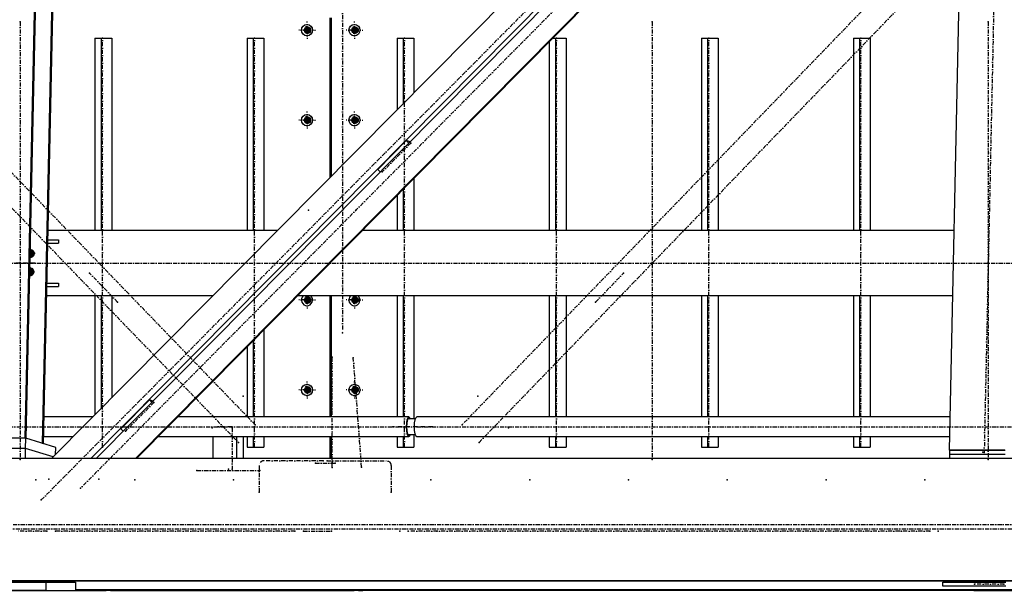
# Model space of a CAD drawing. Header units: millimetres. Extents: x 5305 to 84145, y 9066 to 76599.
# Tile 135 of 158: x 63197 to 65602, y 13103 to 14498. Entities that reach past the tile are written whole.
import ezdxf

# ---------------------------------------------------------------- set-up
doc = ezdxf.new("R2010")
doc.units = ezdxf.units.MM
doc.linetypes.add('STRICHPUNKT2', pattern=[18.5, 10, -4, 0.5, -4])
for name, color, linetype in [('01', 1, 'Continuous'), ('Kante-Höft', 7, 'Continuous'), ('Mitte-Höft', 1, 'Continuous')]:
    doc.layers.add(name, color=color, linetype=linetype)

# ---------------------------------------------------------------- blocks, each defined once
blk = doc.blocks.new('Stahlbau DS')
at = {"layer": 'Kante-Höft'}
for p, q in [((55921.7, -2257.2), (56018.7, 2281.3)), ((53664.2, -2227.3), (53759.9, 2251.4)), ((53666.6, -2228.1), (53762.4, 2250.7)), ((53706.4, -2240.4), (53802.1, 2238.3)), ((53708.9, -2241.2), (53804.6, 2237.5)), ((55954.7, -27.5), (53728.4, -2277.2)), ((55967.5, -111), (53823.9, -2277.2)), ((55967.2, -125.1), (53837.6, -2277.2)), ((55965.1, -223.8), (53933.1, -2277.2)), ((55965.1, -226.3), (53935.5, -2277.2)), ((54408.4, -1199.7), (54408.4, -1590.1)), ((54409.9, -1588.5), (54409.9, -1199.7)), ((54412.2, -1586.2), (54412.2, -1199.7)), ((54352.1, -1229.7), (54349.8, -1220.7)), ((54352.1, -1220.7), (54352.1, -1238.7)), ((54357.8, -1224.6), (54357.8, -1234.9)), ((54357.9, -1234.8), (54357.9, -1224.7)), ((54358, -1224.8), (54358, -1234.7)), ((54467.9, -1229.7), (54465.6, -1220.7)), ((54467.4, -1233.3), (54467.4, -1226.1)), ((54467.9, -1220.7), (54467.9, -1238.7)), ((54473.6, -1224.6), (54473.6, -1234.9)), ((54473.8, -1224.8), (54473.8, -1234.7)), ((53834.4, -1249.7), (53834.4, -1719.7)), ((53834.4, -1249.7), (53849.3, -1249.7)), ((53849.3, -1249.7), (53849.3, -1719.7)), ((53849.3, -1249.7), (53875.3, -1249.7)), ((53875.3, -1249.7), (53875.3, -1719.7)), ((54205.9, -1249.7), (54205.9, -1719.7)), ((54205.9, -1249.7), (54220.8, -1249.7)), ((54220.8, -1249.7), (54220.8, -1719.7)), ((54220.8, -1249.7), (54246.8, -1249.7)), ((54246.8, -1249.7), (54246.8, -1719.7)), ((54352.1, -1229.7), (54341.1, -1229.7)), ((54343.4, -1229.7), (54360.8, -1229.7)), ((54352.1, -1229.7), (54349.8, -1238.7)), ((54350.6, -1229.7), (54360.2, -1229.7)), ((54350.6, -1229.7), (54360.2, -1229.7)), ((54351.9, -1229.7), (54360.2, -1229.7)), ((54352.1, -1229.7), (54358.4, -1229.7)), ((54467.9, -1229.7), (54456.9, -1229.7)), ((54459.2, -1229.7), (54476.6, -1229.7)), ((54467.9, -1229.7), (54465.6, -1238.7)), ((54466.4, -1229.7), (54476, -1229.7)), ((54466.4, -1229.7), (54476, -1229.7)), ((54467.7, -1229.7), (54476, -1229.7)), ((54467.9, -1229.7), (54474.3, -1229.7)), ((54572.6, -1249.7), (54572.6, -1424.1)), ((54572.6, -1249.7), (54587.5, -1249.7)), ((54587.5, -1249.7), (54587.5, -1409)), ((54587.5, -1249.7), (54613.6, -1249.7)), ((54613.6, -1249.7), (54613.6, -1382.7)), ((54952.3, -1249.7), (54959.1, -1249.7)), ((54959.1, -1249.7), (54959.1, -1719.7)), ((54959.1, -1249.7), (54985.1, -1249.7)), ((54985.1, -1249.7), (54985.1, -1719.7)), ((55315.7, -1249.7), (55315.7, -1719.7)), ((55315.7, -1249.7), (55330.6, -1249.7)), ((55330.6, -1249.7), (55330.6, -1719.7)), ((55330.6, -1249.7), (55356.6, -1249.7)), ((55356.6, -1249.7), (55356.6, -1719.7)), ((55687.2, -1249.7), (55687.2, -1719.7)), ((55687.2, -1249.7), (55702.1, -1249.7)), ((55702.1, -1249.7), (55702.1, -1719.7)), ((55702.1, -1249.7), (55728.1, -1249.7)), ((55728.1, -1249.7), (55728.1, -1719.7)), ((54944.1, -1257.9), (54944.1, -1719.7)), ((54352.1, -1449.7), (54349.8, -1440.7)), ((54352.1, -1440.7), (54352.1, -1458.7)), ((54467.9, -1449.7), (54465.6, -1440.7)), ((54467.9, -1440.7), (54467.9, -1458.7)), ((54352.1, -1449.7), (54341.1, -1449.7)), ((54343.4, -1449.7), (54360.8, -1449.7)), ((54352.1, -1449.7), (54349.8, -1458.7)), ((54350.6, -1449.7), (54360.2, -1449.7)), ((54350.6, -1449.7), (54360.2, -1449.7)), ((54351.9, -1449.7), (54360.2, -1449.7)), ((54352.1, -1449.7), (54358.4, -1449.7)), ((54357.8, -1444.6), (54357.8, -1454.9)), ((54357.9, -1454.8), (54357.9, -1444.7)), ((54358, -1444.8), (54358, -1454.7)), ((54467.9, -1449.7), (54456.9, -1449.7)), ((54459.2, -1449.7), (54476.6, -1449.7)), ((54467.9, -1449.7), (54465.6, -1458.7)), ((54466.4, -1449.7), (54476, -1449.7)), ((54466.4, -1449.7), (54476, -1449.7)), ((54467.4, -1453.3), (54467.4, -1446.1)), ((54467.7, -1449.7), (54476, -1449.7)), ((54467.9, -1449.7), (54474.3, -1449.7)), ((54473.6, -1444.6), (54473.6, -1454.9)), ((54473.8, -1444.8), (54473.8, -1454.7)), ((54525.1, -1570.4), (54594.8, -1499.9)), ((54604, -1502.7), (54594.8, -1499.9)), ((54594.8, -1499.9), (54600.7, -1506)), ((54525.1, -1570.4), (54530.9, -1576.5)), ((54613.6, -1592), (54613.6, -1719.7)), ((54572.6, -1633.4), (54572.6, -1719.7)), ((54587.5, -1618.3), (54587.5, -1719.7)), ((54280, -1719.7), (53720, -1719.7)), ((54280, -1719.7), (53720, -1719.7)), ((55933.2, -1719.7), (54487.1, -1719.7)), ((55933.2, -1719.7), (54487.1, -1719.7)), ((53719.3, -1750.7), (53745.6, -1750.7)), ((53719.5, -1742.7), (53745.6, -1742.7)), ((53745.6, -1742.7), (53745.6, -1750.7)), ((53676.1, -1787.7), (53676.6, -1763.7)), ((53687.7, -1775.6), (53676.3, -1775.6)), ((53683.3, -1777.8), (53676.3, -1775.7)), ((53688, -1775.7), (53676.3, -1775.7)), ((53686.2, -1777.8), (53676.3, -1777.8)), ((53677.2, -1768.7), (53676.9, -1768.6)), ((53677.2, -1768.7), (53682.8, -1768.7)), ((53682.9, -1783.1), (53683.2, -1769.1)), ((53675.2, -1832.5), (53675.7, -1808.6)), ((53685.2, -1822.6), (53675.3, -1822.6)), ((53682.4, -1822.7), (53675.4, -1820.5)), ((53687, -1820.5), (53675.4, -1820.5)), ((53686.7, -1820.5), (53675.4, -1820.5)), ((53676.2, -1813.6), (53676, -1813.5)), ((53676.2, -1813.6), (53681.8, -1813.6)), ((53679.4, -1812.8), (53679.4, -1812.8)), ((53682, -1828), (53682.3, -1813.9)), ((53717.2, -1848.7), (53745.6, -1848.7)), ((53745.6, -1848.7), (53745.6, -1856.7)), ((53717.1, -1856.7), (53745.6, -1856.7)), ((54121.7, -1879.7), (53716.6, -1879.7)), ((54121.7, -1879.7), (53716.6, -1879.7)), ((53834.4, -1879.7), (53834.4, -2170.1)), ((53849.3, -1879.7), (53849.3, -2155)), ((53875.3, -1879.7), (53875.3, -2128.7)), ((55929.7, -1879.7), (54328.8, -1879.7)), ((55929.7, -1879.7), (54328.8, -1879.7)), ((54352.1, -1889.7), (54341.1, -1889.7)), ((54343.4, -1889.7), (54360.8, -1889.7)), ((54352.1, -1889.7), (54349.8, -1880.7)), ((54352.1, -1889.7), (54349.8, -1898.7)), ((54350.6, -1889.7), (54360.2, -1889.7)), ((54350.6, -1889.7), (54360.2, -1889.7)), ((54351.9, -1889.7), (54360.2, -1889.7)), ((54352.1, -1880.7), (54352.1, -1898.7)), ((54352.1, -1889.7), (54358.4, -1889.7)), ((54357.8, -1884.6), (54357.8, -1894.9)), ((54357.9, -1894.8), (54357.9, -1884.7)), ((54358, -1884.8), (54358, -1894.7)), ((54408.4, -1879.7), (54408.4, -2175.6)), ((54409.9, -2175.6), (54409.9, -1879.7)), ((54412.2, -2175.6), (54412.2, -1879.7)), ((54467.9, -1889.7), (54456.9, -1889.7)), ((54459.2, -1889.7), (54476.6, -1889.7)), ((54467.9, -1889.7), (54465.6, -1880.7)), ((54467.9, -1889.7), (54465.6, -1898.7)), ((54466.4, -1889.7), (54476, -1889.7)), ((54466.4, -1889.7), (54476, -1889.7)), ((54467.4, -1893.3), (54467.4, -1886.1)), ((54467.7, -1889.7), (54476, -1889.7)), ((54467.9, -1880.7), (54467.9, -1898.7)), ((54467.9, -1889.7), (54474.3, -1889.7)), ((54473.6, -1884.6), (54473.6, -1894.9)), ((54473.8, -1884.8), (54473.8, -1894.7)), ((54572.6, -1879.7), (54572.6, -2175.6)), ((54587.5, -1879.7), (54587.5, -2175.6)), ((54613.6, -1879.7), (54613.6, -2180.7)), ((54944.1, -1879.7), (54944.1, -2175.6)), ((54959.1, -1879.7), (54959.1, -2175.6)), ((54985.1, -1879.7), (54985.1, -2175.6)), ((55315.7, -1879.7), (55315.7, -2175.6)), ((55330.6, -1879.7), (55330.6, -2175.6)), ((55356.6, -1879.7), (55356.6, -2175.6)), ((55687.2, -1879.7), (55687.2, -2175.6)), ((55702.1, -1879.7), (55702.1, -2175.6)), ((55728.1, -1879.7), (55728.1, -2175.6)), ((54246.8, -1962.6), (54246.8, -2175.6)), ((54412.2, -1969.7), (54409.9, -1969.7)), ((54412.2, -1969.7), (54409.9, -1969.7)), ((54412.2, -1969.7), (54409.9, -1969.7)), ((54411.1, -1969.7), (54409.9, -1969.7)), ((54220.8, -1988.9), (54220.8, -2175.6)), ((54205.9, -2003.9), (54205.9, -2175.6)), ((54409.9, -1999.7), (54412.2, -1999.7)), ((54411.1, -1999.7), (54409.9, -1999.7)), ((54412.2, -1999.7), (54409.9, -1999.7)), ((54409.9, -1999.7), (54411.1, -1999.7)), ((54409.9, -2029.7), (54412.2, -2029.7)), ((54409.9, -2029.7), (54411.1, -2029.7)), ((54409.9, -2029.7), (54412.2, -2029.7)), ((54412.2, -2029.7), (54409.9, -2029.7)), ((54352.1, -2109.7), (54341.1, -2109.7)), ((54343.4, -2109.7), (54360.8, -2109.7)), ((54352.1, -2109.7), (54349.8, -2100.7)), ((54352.1, -2109.7), (54349.8, -2118.7)), ((54350.8, -2109.7), (54360.2, -2109.7)), ((54350.8, -2109.7), (54360.2, -2109.7)), ((54351.9, -2109.7), (54360.2, -2109.7)), ((54352.1, -2100.7), (54352.1, -2118.7)), ((54352.1, -2109.7), (54358.4, -2109.7)), ((54358, -2104.8), (54358, -2114.7)), ((54358.3, -2105), (54358.3, -2114.4)), ((54467.9, -2109.7), (54456.9, -2109.7)), ((54459.2, -2109.7), (54476.6, -2109.7)), ((54467.9, -2109.7), (54465.6, -2100.7)), ((54467.9, -2109.7), (54465.6, -2118.7)), ((54466.6, -2109.7), (54476, -2109.7)), ((54466.6, -2109.7), (54476, -2109.7)), ((54467.7, -2109.7), (54476, -2109.7)), ((54467.9, -2100.7), (54467.9, -2118.7)), ((54467.9, -2109.7), (54474.3, -2109.7)), ((54473.8, -2104.8), (54473.8, -2114.7)), ((54474.1, -2105), (54474.1, -2114.4)), ((54474.3, -2105.3), (54474.9, -2113.4)), ((53897.4, -2204.7), (53967.2, -2134.2)), ((53976.3, -2137), (53967.2, -2134.2)), ((53967.2, -2134.2), (53973, -2140.3)), ((53828.9, -2175.6), (53710.3, -2175.6)), ((54601, -2175.6), (54036, -2175.6)), ((54616.4, -2180.7), (54598.7, -2180.7)), ((55923.4, -2175.6), (54620.3, -2175.6)), ((53897.4, -2204.7), (53903.2, -2210.8)), ((53664.2, -2227.3), (53490.5, -2227.3)), ((53665.5, -2227.7), (53491.8, -2227.7)), ((53666.6, -2228.1), (53664.2, -2227.3)), ((53664.9, -2252.6), (53665.5, -2227.7)), ((53738.6, -2250.5), (53665.5, -2227.7)), ((53709.2, -2223.9), (53781.1, -2223.9)), ((53988.2, -2223.9), (54601, -2223.9)), ((54123.3, -2277.2), (54123.3, -2223.9)), ((54181.2, -2277.2), (54181.2, -2223.9)), ((54197, -2277.2), (54197, -2223.9)), ((54205.9, -2223.9), (54205.9, -2249.7)), ((54220.8, -2223.9), (54220.8, -2249.7)), ((54246.8, -2223.9), (54246.8, -2249.7)), ((54408.4, -2223.9), (54408.4, -2277.2)), ((54409.9, -2277.2), (54409.9, -2223.9)), ((54412.2, -2277.2), (54412.2, -2223.9)), ((54572.6, -2223.9), (54572.6, -2249.7)), ((54587.5, -2223.9), (54587.5, -2249.7)), ((54598.7, -2218.7), (54616.4, -2218.7)), ((54613.6, -2218.7), (54613.6, -2249.7)), ((54620.3, -2223.9), (55922.4, -2223.9)), ((54944.1, -2223.9), (54944.1, -2249.7)), ((54959.1, -2223.9), (54959.1, -2249.7)), ((54985.1, -2223.9), (54985.1, -2249.7)), ((55315.7, -2223.9), (55315.7, -2249.7)), ((55330.6, -2223.9), (55330.6, -2249.7)), ((55356.6, -2223.9), (55356.6, -2249.7)), ((55687.2, -2223.9), (55687.2, -2249.7)), ((55702.1, -2223.9), (55702.1, -2249.7)), ((55728.1, -2223.9), (55728.1, -2249.7)), ((53664.9, -2252.6), (53491.2, -2252.6)), ((53664.9, -2252.6), (53491.2, -2252.6)), ((53664.4, -2277.2), (53664.9, -2252.6)), ((53732, -2273.5), (53664.9, -2252.6)), ((53732, -2273.5), (53664.9, -2252.6)), ((53708.9, -2241.2), (53706.4, -2240.4)), ((53738.3, -2267.2), (53738.6, -2250.5)), ((54205.9, -2249.7), (54220.8, -2249.7)), ((54220.8, -2249.7), (54246.8, -2249.7)), ((54572.6, -2249.7), (54587.5, -2249.7)), ((54587.5, -2249.7), (54613.6, -2249.7)), ((54944.1, -2249.7), (54959.1, -2249.7)), ((54959.1, -2249.7), (54985.1, -2249.7)), ((55315.7, -2249.7), (55330.6, -2249.7)), ((55330.6, -2249.7), (55356.6, -2249.7)), ((55687.2, -2249.7), (55702.1, -2249.7)), ((55702.1, -2249.7), (55728.1, -2249.7)), ((55921.7, -2257.2), (55923, -2257.6)), ((56056.8, -2257.2), (55921.7, -2257.2)), ((55922.8, -2267.6), (55923, -2257.6)), ((56058.1, -2257.6), (55923, -2257.6)), ((57277.1, -2277.2), (45774.1, -2277.2)), ((55922.6, -2277.2), (55922.8, -2267.6)), ((56057.9, -2267.6), (55922.8, -2267.6)), ((56057.9, -2267.6), (55922.8, -2267.6)), ((57270.7, -2576.2), (45767.7, -2576.2)), ((57274.4, -2577.3), (45771.4, -2577.3)), ((53425.1, -2579.7), (53714.6, -2579.7)), ((53714.6, -2579.7), (53786.7, -2579.7)), ((53714.6, -2579.7), (53714.6, -2599.7)), ((53786.7, -2579.7), (53786.7, -2599.7)), ((55905.4, -2579.7), (56059.8, -2579.7)), ((55905.4, -2589.7), (55905.4, -2579.7)), ((56059.8, -2589.7), (55905.4, -2589.7)), ((55988.5, -2578.7), (55988.2, -2577.3)), ((55998.2, -2578.7), (55988.5, -2578.7)), ((55997.8, -2577.3), (55998.2, -2578.7)), ((56052.4, -2578.7), (55998.2, -2578.7)), ((56052.4, -2578.7), (56052.8, -2577.3)), ((53714.6, -2599.7), (53425.1, -2599.7)), ((53500.9, -2599.7), (53714.6, -2599.7)), ((53572.3, -2599.7), (53714.6, -2599.7)), ((53714.6, -2599.7), (53582.8, -2599.7)), ((53593.3, -2599.7), (53714.6, -2599.7)), ((53714.6, -2599.7), (53786.7, -2599.7)), ((57342.8, -2598.6), (53786.7, -2598.6)), ((53786.7, -2599.7), (53790.4, -2599.7)), ((53790.4, -2599.7), (53786.7, -2599.7)), ((57346.5, -2599.7), (53786.7, -2599.7)), ((53786.7, -2599.7), (53790.4, -2599.7)), ((53786.7, -2599.7), (53790.4, -2599.7)), ((53790.4, -2599.7), (53790.4, -2599.7)), ((53790.4, -2599.7), (53861.8, -2599.7)), ((53872.3, -2599.7), (53861.8, -2599.7)), ((53861.8, -2599.7), (53861.8, -2599.7)), ((53861.8, -2599.7), (53861.8, -2599.7)), ((53872.3, -2599.7), (53872.3, -2599.7)), ((53872.3, -2599.7), (53872.3, -2599.7)), ((53872.3, -2599.7), (53882.8, -2599.7)), ((53882.8, -2599.7), (53882.8, -2599.7)), ((53882.8, -2599.7), (54467.5, -2599.7)), ((54178, -2599.7), (54467.5, -2599.7)), ((54188.5, -2599.7), (54188.5, -2599.7)), ((54467.5, -2599.7), (54188.5, -2599.7)), ((54198.9, -2599.7), (54467.5, -2599.7)), ((54478, -2599.7), (54467.5, -2599.7)), ((54467.5, -2599.7), (54467.5, -2599.7)), ((54467.5, -2599.7), (54467.5, -2599.7)), ((54478, -2599.7), (54478, -2599.7)), ((54478, -2599.7), (54478, -2599.7)), ((54478, -2599.7), (54488.4, -2599.7)), ((54488.4, -2599.7), (54488.4, -2599.7)), ((54556.6, -2599.7), (54488.4, -2599.7)), ((55981, -2599.7), (54556.6, -2599.7)), ((55981, -2599.7), (54556.6, -2599.7)), ((54556.6, -2599.7), (54556.6, -2599.7)), ((55981, -2599.7), (55981, -2599.7)), ((55981, -2599.7), (56135.4, -2599.7))]:
    blk.add_line(p, q, dxfattribs=at)
for centre, major_axis in [((54352.4, -1229.7), (0, -14)), ((54354, -1229.7), (0, -8)), ((54468.2, -1229.7), (0, -14)), ((54469.8, -1229.7), (0, -8)), ((54352.4, -1449.7), (0, -14)), ((54354, -1449.7), (0, -8)), ((54468.2, -1449.7), (0, -14)), ((54469.8, -1449.7), (0, -8)), ((54354, -1889.7), (0, -8)), ((54469.8, -1889.7), (0, -8)), ((54352.4, -2109.7), (0, -14)), ((54354, -2109.7), (0, -8)), ((54468.2, -2109.7), (0, -14)), ((54469.8, -2109.7), (0, -8))]:
    blk.add_ellipse(centre, major_axis=major_axis, ratio=0.965016, dxfattribs=at)
for centre, major_axis, ratio, start_param, end_param in [((54354, -1229.7), (0, -6.5), 0.965016, 3.141593, 6.283185), ((54356.8, -1229.7), (0, -6.5), 0.965016, 3.373562, 6.051216), ((54354, -1229.7), (0, -6.5), 0.965016, 0, 3.141593), ((54469.8, -1229.7), (0, -6.5), 0.965016, 3.141593, 6.283185), ((54472.6, -1229.7), (0, -6.5), 0.965016, 3.373562, 6.051216), ((54469.8, -1229.7), (0, -6.5), 0.965016, 0, 3.141593), ((54354, -1449.7), (0, -6.5), 0.965016, 3.141593, 6.283185), ((54356.8, -1449.7), (0, -6.5), 0.965016, 3.373562, 6.051216), ((54354, -1449.7), (0, -6.5), 0.965016, 0, 3.141593), ((54469.8, -1449.7), (0, -6.5), 0.965016, 3.141593, 6.283185), ((54472.6, -1449.7), (0, -6.5), 0.965016, 3.373562, 6.051216), ((54469.8, -1449.7), (0, -6.5), 0.965016, 0, 3.141593), ((53677.7, -1776.1), (-2.67, -8.59), 0.961825, 0.130555, 3.141593), ((53677.7, -1776.1), (-2.67, -8.59), 0.961825, 3.141593, 3.592296), ((53680.2, -1776.9), (-2.67, -8.59), 0.961825, 3.29233, 3.895777), ((53677, -1777.7), (-2.67, -8.59), 0.961825, 3.432222, 3.487723), ((53680.2, -1776.9), (-2.67, -8.59), 0.961825, 6.110259, 6.132448), ((53676.7, -1820.9), (-2.67, -8.59), 0.961825, 0.130555, 3.141593), ((53676.7, -1820.9), (-2.67, -8.59), 0.961825, 3.141593, 3.592296), ((53679.2, -1821.7), (-2.67, -8.59), 0.961825, 3.29233, 3.895777), ((53676, -1822.5), (-2.67, -8.59), 0.961825, 3.432222, 3.487723), ((53679.2, -1821.7), (-2.67, -8.59), 0.961825, 6.110259, 6.132448), ((54352.4, -1889.7), (0, -14), 0.965016, 3.916786, 8.649585), ((54354, -1889.7), (0, -6.5), 0.965016, 3.141593, 6.283185), ((54356.8, -1889.7), (0, -6.5), 0.965016, 3.373562, 6.051216), ((54354, -1889.7), (0, -6.5), 0.965016, 0, 3.141593), ((54468.2, -1889.7), (0, -14), 0.965016, 3.916786, 8.649585), ((54469.8, -1889.7), (0, -6.5), 0.965016, 3.141593, 6.283185), ((54472.6, -1889.7), (0, -6.5), 0.965016, 3.373562, 6.051216), ((54469.8, -1889.7), (0, -6.5), 0.965016, 0, 3.141593), ((54354, -2109.7), (0, -6.5), 0.965016, 3.141593, 6.283185), ((54357.1, -2109.7), (0, -6.5), 0.965016, 3.395094, 6.029684), ((54354, -2109.7), (0, -6.5), 0.965016, 0, 3.141593), ((54469.8, -2109.7), (0, -6.5), 0.965016, 3.141593, 6.283185), ((54472.9, -2109.7), (0, -6.5), 0.965016, 3.395094, 6.029684), ((54469.8, -2109.7), (0, -6.5), 0.965016, 0, 3.141593), ((54601, -2199.7), (0, -24.1), 0.262189, 3.141593, 6.283185), ((54601, -2199.7), (0, -20.9), 0.262189, 3.141593, 6.283185), ((54601, -2199.7), (0, -24.1), 0.262189, 2.476322, 3.141593), ((54601, -2199.7), (0, -20.9), 0.262189, 2.711893, 3.141593), ((54620.3, -2199.7), (0, -24.1), 0.262189, 3.141593, 6.283185), ((54601, -2199.7), (0, -24.1), 0.262189, 0, 0.665271), ((54601, -2199.7), (0, -20.9), 0.262189, 0, 0.4297)]:
    blk.add_ellipse(centre, major_axis=major_axis, ratio=ratio, start_param=start_param, end_param=end_param, dxfattribs=at)
for p in [(53651.6, -1209.7), (55195.7, -1209.7), (56015.9, -1209.7), (53852.4, -1249.7), (54223.9, -1249.7), (54356.1, -1229.7), (54471.9, -1229.7), (54590.6, -1249.7), (54962.2, -1249.7), (55333.7, -1249.7), (55705.2, -1249.7), (54356.1, -1449.7), (54471.9, -1449.7), (54606, -1505.8), (54536.3, -1576.3), (54356.1, -1669.7), (54471.9, -1669.7), (53687.7, -1799.7), (53821.4, -1824.1), (55125.5, -1824.1), (53889.7, -1894.8), (54356.1, -1889.7), (54471.9, -1889.7), (55057.3, -1894.8), (54439.4, -1969.7), (54439.4, -1969.7), (54413.4, -2029.7), (54465.5, -2031.4), (54352.4, -2109.7), (54356.1, -2109.7), (54468.2, -2109.7), (54471.9, -2109.7), (53978.3, -2140.1), (54196, -2124.6), (54769.9, -2124.6), (53908.6, -2210.6), (54120.9, -2202.4), (54134.5, -2199.7), (54169.1, -2199.7), (54169.4, -2202.7), (54226, -2195), (54562.4, -2199.7), (54601, -2199.7), (54620.3, -2199.7), (54658.9, -2199.7), (54731.2, -2195), (54844.9, -2202.4), (53852.4, -2249.7), (54184.6, -2238), (54223.9, -2249.7), (54590.6, -2249.7), (54772.7, -2238), (54962.2, -2249.7), (55333.7, -2249.7), (55705.2, -2249.7), (53651.6, -2279.7), (54392.1, -2282.7), (54401.7, -2282.7), (55195.7, -2279.7), (56003.6, -2261.7), (56006.6, -2262.6), (56015.9, -2279.7), (54083, -2306.7), (54160.2, -2303.7), (54169.4, -2303.7), (54237.4, -2306.7), (54372.8, -2288.7), (54413.4, -2299.7), (54421, -2288.7), (54485.7, -2298.1), (53690.2, -2329.7), (53690.2, -2329.7), (53721.3, -2328.1), (53844.1, -2328.1), (53931.4, -2329.7), (53931.4, -2329.7), (54172.7, -2329.7), (54172.7, -2329.7), (54655.2, -2329.7), (54896.5, -2329.7), (55137.7, -2329.7), (55379, -2329.7), (55620.2, -2329.7), (55861.5, -2329.7), (53799, -2350.1), (53703.3, -2378.7), (54235.8, -2359.7), (54558.1, -2359.7), (53717.1, -2454.7), (53738, -2454.7), (53738, -2454.7), (54322.7, -2454.7), (54322.7, -2454.7), (54343.7, -2454.7), (54411.9, -2454.7), (54579.3, -2455.2), (54599.2, -2455.2), (54669.6, -2455.2), (55803.7, -2455.2), (55874.1, -2455.2), (55894.1, -2455.2), (55982.6, -2584.7), (56054.7, -2584.7)]:
    blk.add_point(p, dxfattribs=at)
at = {"layer": 'Mitte-Höft', "linetype": 'STRICHPUNKT2'}
for p, q in [((58471.8, 2371.8), (53799, -2350.1)), ((53703.3, -2378.7), (58376.1, 2343.2)), ((56103.6, 2275.9), (56006.6, -2262.6)), ((54226, -2195), (49947.6, 2238.5)), ((49906.1, 2195.6), (54184.6, -2238)), ((54439.4, 1970.3), (54439.4, -1969.7)), ((56798.8, -52.5), (54731.2, -2195)), ((54772.7, -2238), (56840.3, -95.5)), ((53651.6, -1209.7), (53651.6, -2279.7)), ((54352.4, -1229.7), (54352.4, -1208.7)), ((54354, -1229.7), (54354, -1221.7)), ((54354, -1229.7), (54354, -1221.7)), ((54356.8, -1229.7), (54356.8, -1224)), ((54468.2, -1229.7), (54468.2, -1208.7)), ((54469.8, -1229.7), (54469.8, -1221.7)), ((54469.8, -1229.7), (54469.8, -1221.7)), ((54472.6, -1229.7), (54472.6, -1224)), ((55195.7, -1209.7), (55195.7, -2279.7)), ((56015.9, -1209.7), (56015.9, -2279.7)), ((53852.4, -2249.7), (53852.4, -1249.7)), ((54223.9, -2249.7), (54223.9, -1249.7)), ((54352.4, -1229.7), (54332.1, -1229.7)), ((54354, -1229.7), (54346.2, -1229.7)), ((54354, -1229.7), (54346.2, -1229.7)), ((54356.8, -1229.7), (54350.6, -1229.7)), ((54350.6, -1229.7), (54355.8, -1229.7)), ((54352.4, -1229.7), (54372.7, -1229.7)), ((54352.4, -1229.7), (54352.4, -1250.7)), ((54353.1, -1229.7), (54357.7, -1229.7)), ((54354, -1229.7), (54361.7, -1229.7)), ((54354, -1229.7), (54354, -1237.7)), ((54354, -1229.7), (54361.7, -1229.7)), ((54354, -1229.7), (54354, -1237.7)), ((54356.8, -1229.7), (54360.2, -1229.7)), ((54356.8, -1229.7), (54356.8, -1235.5)), ((54468.2, -1229.7), (54447.9, -1229.7)), ((54469.8, -1229.7), (54462, -1229.7)), ((54469.8, -1229.7), (54462, -1229.7)), ((54472.6, -1229.7), (54466.4, -1229.7)), ((54466.4, -1229.7), (54471.6, -1229.7)), ((54468.2, -1229.7), (54488.5, -1229.7)), ((54468.2, -1229.7), (54468.2, -1250.7)), ((54468.9, -1229.7), (54473.5, -1229.7)), ((54469.8, -1229.7), (54477.5, -1229.7)), ((54469.8, -1229.7), (54469.8, -1237.7)), ((54469.8, -1229.7), (54477.5, -1229.7)), ((54469.8, -1229.7), (54469.8, -1237.7)), ((54472.6, -1229.7), (54476, -1229.7)), ((54472.6, -1229.7), (54472.6, -1235.5)), ((54590.6, -2249.7), (54590.6, -1249.7)), ((54962.2, -2249.7), (54962.2, -1249.7)), ((55333.7, -2249.7), (55333.7, -1249.7)), ((55705.2, -2249.7), (55705.2, -1249.7)), ((54352.4, -1449.7), (54352.4, -1428.7)), ((54354, -1449.7), (54354, -1441.7)), ((54354, -1449.7), (54354, -1441.7)), ((54468.2, -1449.7), (54468.2, -1428.7)), ((54469.8, -1449.7), (54469.8, -1441.7)), ((54469.8, -1449.7), (54469.8, -1441.7)), ((54352.4, -1449.7), (54332.1, -1449.7)), ((54354, -1449.7), (54346.2, -1449.7)), ((54354, -1449.7), (54346.2, -1449.7)), ((54356.8, -1449.7), (54350.6, -1449.7)), ((54350.6, -1449.7), (54355.8, -1449.7)), ((54352.4, -1449.7), (54372.7, -1449.7)), ((54352.4, -1449.7), (54352.4, -1470.7)), ((54353.1, -1449.7), (54357.7, -1449.7)), ((54354, -1449.7), (54361.7, -1449.7)), ((54354, -1449.7), (54354, -1457.7)), ((54354, -1449.7), (54361.7, -1449.7)), ((54354, -1449.7), (54354, -1457.7)), ((54356.8, -1449.7), (54356.8, -1444)), ((54356.8, -1449.7), (54360.2, -1449.7)), ((54356.8, -1449.7), (54356.8, -1455.5)), ((54468.2, -1449.7), (54447.9, -1449.7)), ((54469.8, -1449.7), (54462, -1449.7)), ((54469.8, -1449.7), (54462, -1449.7)), ((54472.6, -1449.7), (54466.4, -1449.7)), ((54466.4, -1449.7), (54471.6, -1449.7)), ((54468.2, -1449.7), (54488.5, -1449.7)), ((54468.2, -1449.7), (54468.2, -1470.7)), ((54468.9, -1449.7), (54473.5, -1449.7)), ((54469.8, -1449.7), (54477.5, -1449.7)), ((54469.8, -1449.7), (54469.8, -1457.7)), ((54469.8, -1449.7), (54477.5, -1449.7)), ((54469.8, -1449.7), (54469.8, -1457.7)), ((54472.6, -1449.7), (54472.6, -1444)), ((54472.6, -1449.7), (54476, -1449.7)), ((54472.6, -1449.7), (54472.6, -1455.5)), ((54606, -1505.8), (54536.3, -1576.3)), ((53677.7, -1776.1), (53676.3, -1776.1)), ((53686.3, -1776.9), (53676.3, -1776.9)), ((53680.2, -1776.9), (53676.3, -1776.9)), ((53678.2, -1778), (53676.3, -1777.5)), ((53686.2, -1777.7), (53676.3, -1777.7)), ((53681.4, -1777.2), (53676.5, -1775.7)), ((53676.8, -1785), (53677.2, -1768.7)), ((53677.7, -1776.1), (53677.4, -1789.6)), ((53677.7, -1776.1), (53678, -1762.6)), ((53677.7, -1776.1), (53690.7, -1776.1)), ((53680.2, -1776.9), (53680, -1784.7)), ((53680.2, -1776.9), (53680.4, -1767.9)), ((53680.2, -1776.9), (53686.3, -1776.9)), ((53686.3, -1777), (53684.8, -1776.5)), ((53685.9, -1778.8), (53686, -1773.4)), ((45866.9, -1799.7), (57447.1, -1799.7)), ((53687.7, -1799.7), (53632.9, -1799.7)), ((53685.4, -1821.7), (53675.3, -1821.7)), ((53679.2, -1821.7), (53675.3, -1821.7)), ((53677.2, -1822.9), (53675.3, -1822.3)), ((53685.3, -1822.5), (53675.3, -1822.5)), ((53676.7, -1820.9), (53675.4, -1820.9)), ((53680.4, -1822.1), (53675.6, -1820.6)), ((53675.9, -1829.9), (53676.2, -1813.6)), ((53676.7, -1820.9), (53676.4, -1834.4)), ((53676.7, -1820.9), (53677, -1807.5)), ((53676.7, -1820.9), (53689.8, -1820.9)), ((53679.2, -1821.7), (53679.1, -1829.5)), ((53679.2, -1821.7), (53679.4, -1812.8)), ((53679.2, -1821.7), (53685.4, -1821.7)), ((53685.4, -1821.8), (53683.8, -1821.4)), ((53685, -1823.6), (53685.1, -1818.3)), ((53889.7, -1894.8), (53821.4, -1824.1)), ((55057.3, -1894.8), (55125.5, -1824.1)), ((54352.4, -1889.7), (54332.1, -1889.7)), ((54354, -1889.7), (54346.2, -1889.7)), ((54354, -1889.7), (54346.2, -1889.7)), ((54356.8, -1889.7), (54350.6, -1889.7)), ((54350.6, -1889.7), (54355.8, -1889.7)), ((54352.4, -1889.7), (54352.4, -1879.7)), ((54352.4, -1889.7), (54372.7, -1889.7)), ((54352.4, -1889.7), (54352.4, -1910.7)), ((54353.1, -1889.7), (54357.7, -1889.7)), ((54354, -1889.7), (54354, -1881.7)), ((54354, -1889.7), (54354, -1881.7)), ((54354, -1889.7), (54361.7, -1889.7)), ((54354, -1889.7), (54354, -1897.7)), ((54354, -1889.7), (54361.7, -1889.7)), ((54354, -1889.7), (54354, -1897.7)), ((54356.8, -1889.7), (54356.8, -1884)), ((54356.8, -1889.7), (54360.2, -1889.7)), ((54356.8, -1889.7), (54356.8, -1895.5)), ((54468.2, -1889.7), (54447.9, -1889.7)), ((54469.8, -1889.7), (54462, -1889.7)), ((54469.8, -1889.7), (54462, -1889.7)), ((54472.6, -1889.7), (54466.4, -1889.7)), ((54466.4, -1889.7), (54471.6, -1889.7)), ((54468.2, -1889.7), (54468.2, -1879.7)), ((54468.2, -1889.7), (54488.5, -1889.7)), ((54468.2, -1889.7), (54468.2, -1910.7)), ((54468.9, -1889.7), (54473.5, -1889.7)), ((54469.8, -1889.7), (54469.8, -1881.7)), ((54469.8, -1889.7), (54469.8, -1881.7)), ((54469.8, -1889.7), (54477.5, -1889.7)), ((54469.8, -1889.7), (54469.8, -1897.7)), ((54469.8, -1889.7), (54477.5, -1889.7)), ((54469.8, -1889.7), (54469.8, -1897.7)), ((54472.6, -1889.7), (54472.6, -1884)), ((54472.6, -1889.7), (54476, -1889.7)), ((54472.6, -1889.7), (54472.6, -1895.5)), ((54413.4, -2299.7), (54413.4, -2029.7)), ((54485.7, -2298.1), (54465.5, -2031.4)), ((54352.4, -2109.7), (54352.4, -2088.7)), ((54468.2, -2109.7), (54468.2, -2088.7)), ((54352.4, -2109.7), (54332.1, -2109.7)), ((54354, -2109.7), (54346.2, -2109.7)), ((54354, -2109.7), (54346.2, -2109.7)), ((54350.6, -2109.7), (54355.8, -2109.7)), ((54357.1, -2109.7), (54350.8, -2109.7)), ((54352.4, -2109.7), (54372.7, -2109.7)), ((54352.4, -2109.7), (54352.4, -2130.7)), ((54353.1, -2109.7), (54358, -2109.7)), ((54354, -2109.7), (54354, -2101.7)), ((54354, -2109.7), (54354, -2101.7)), ((54354, -2109.7), (54361.7, -2109.7)), ((54354, -2109.7), (54354, -2117.7)), ((54354, -2109.7), (54361.7, -2109.7)), ((54354, -2109.7), (54354, -2117.7)), ((54357.1, -2109.7), (54357.1, -2104.1)), ((54357.1, -2109.7), (54360.2, -2109.7)), ((54357.1, -2109.7), (54357.1, -2115.4)), ((54468.2, -2109.7), (54447.9, -2109.7)), ((54469.8, -2109.7), (54462, -2109.7)), ((54469.8, -2109.7), (54462, -2109.7)), ((54466.4, -2109.7), (54471.6, -2109.7)), ((54472.9, -2109.7), (54466.6, -2109.7)), ((54468.2, -2109.7), (54488.5, -2109.7)), ((54468.2, -2109.7), (54468.2, -2130.7)), ((54468.9, -2109.7), (54473.8, -2109.7)), ((54469.8, -2109.7), (54469.8, -2101.7)), ((54469.8, -2109.7), (54469.8, -2101.7)), ((54469.8, -2109.7), (54477.5, -2109.7)), ((54469.8, -2109.7), (54469.8, -2117.7)), ((54469.8, -2109.7), (54477.5, -2109.7)), ((54469.8, -2109.7), (54469.8, -2117.7)), ((54472.9, -2109.7), (54472.9, -2104.1)), ((54472.9, -2109.7), (54476, -2109.7)), ((54472.9, -2109.7), (54472.9, -2115.4)), ((53978.3, -2140.1), (53908.6, -2210.6)), ((49795.2, -2199.7), (54601, -2199.7)), ((54169.1, -2199.7), (54134.5, -2199.7)), ((54169.4, -2202.7), (54169.4, -2303.7)), ((54658.9, -2199.7), (54562.4, -2199.7)), ((54620.3, -2199.7), (59426.1, -2199.7)), ((54392.1, -2282.7), (54247.3, -2282.7)), ((54401.7, -2282.7), (54546.5, -2282.7)), ((54083, -2306.7), (54237.4, -2306.7)), ((54235.8, -2294.7), (54235.8, -2359.7)), ((54372.8, -2288.7), (54421, -2288.7)), ((54558.1, -2294.7), (54558.1, -2359.7)), ((45808.8, -2438.4), (57311.8, -2438.4)), ((46647.7, -2449.7), (58150.7, -2449.7)), ((53717.1, -2454.7), (53645.6, -2454.7)), ((54322.7, -2454.7), (53738, -2454.7)), ((54343.7, -2454.7), (54411.9, -2454.7)), ((55874.1, -2455.2), (54599.2, -2455.2)), ((56054.7, -2584.7), (55982.6, -2584.7))]:
    blk.add_line(p, q, dxfattribs=at)
for centre, start_param, end_param in [((54247.3, -2294.7), 3.141593, 4.712389), ((54546.5, -2294.7), 1.570796, 3.141593)]:
    blk.add_ellipse(centre, major_axis=(0, -12), ratio=0.965016, start_param=start_param, end_param=end_param, dxfattribs=at)

msp = doc.modelspace()

# ---------------------------------------------------------------- block references
at = {"layer": '01'}
msp.add_blockref('Stahlbau DS', (9546.7, 15702.4), dxfattribs=at)

doc.saveas('drawing.dxf')
